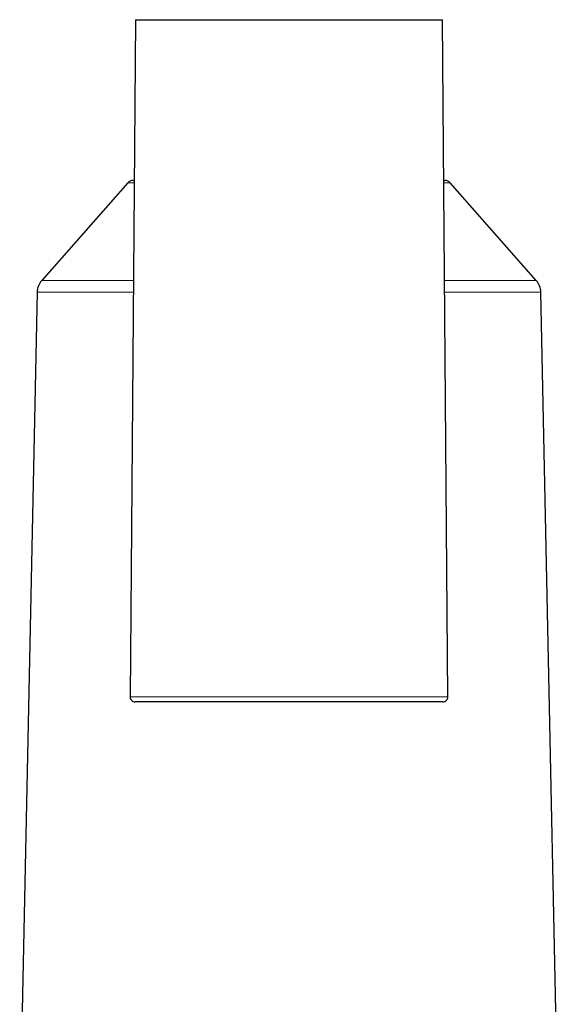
# Model space of a CAD drawing. Header units: millimetres. Extents: x 8 to 927, y 12 to 1100.
# Tile 28 of 30: x 452 to 506, y 820 to 918. Entities that reach past the tile are written whole.
import ezdxf

# ---------------------------------------------------------------- set-up
doc = ezdxf.new("R2010")
doc.units = ezdxf.units.MM

msp = doc.modelspace()

# ---------------------------------------------------------------- linework, layer by layer
at = {"color": 7, "linetype": 'Continuous', "lineweight": 30}
for p, q in [((464.032, 917.804), (463.471, 850.404)), ((464.032, 917.804), (494.541, 917.804)), ((495.102, 850.404), (494.541, 917.804)), ((463.778, 901.8), (463.899, 901.8)), ((494.674, 901.8), (494.795, 901.8)), ((463.253, 901.563), (454.682, 891.844)), ((503.891, 891.844), (495.32, 901.563)), ((454.232, 890.691), (452.497, 807.86)), ((506.076, 807.86), (504.341, 890.691)), ((494.602, 849.9), (463.971, 849.9))]:
    msp.add_line(p, q, dxfattribs=at)
at = {"color": 8, "linetype": 'Continuous', "lineweight": 0}
for p, q in [((463.897, 901.563), (463.253, 901.563)), ((495.32, 901.563), (494.676, 901.563)), ((454.682, 891.844), (463.816, 891.844)), ((494.757, 891.844), (503.891, 891.844)), ((463.806, 890.691), (454.232, 890.691)), ((504.341, 890.691), (494.767, 890.691)), ((463.471, 850.404), (495.102, 850.404))]:
    msp.add_line(p, q, dxfattribs=at)
at = {"color": 7, "linetype": 'Continuous', "lineweight": 30}
for centre, radius, start, end in [((463.778, 901.1), 0.7, 90, 138.59015), ((494.795, 901.1), 0.7, 41.40985, 90), ((456.032, 890.654), 1.8, 138.59015, 178.8), ((502.541, 890.654), 1.8, 1.2, 41.40985), ((463.971, 850.4), 0.5, 179.52255, 270), ((494.602, 850.4), 0.5, 270, 0.47745)]:
    msp.add_arc(centre, radius, start, end, dxfattribs=at)

doc.saveas('drawing.dxf')
